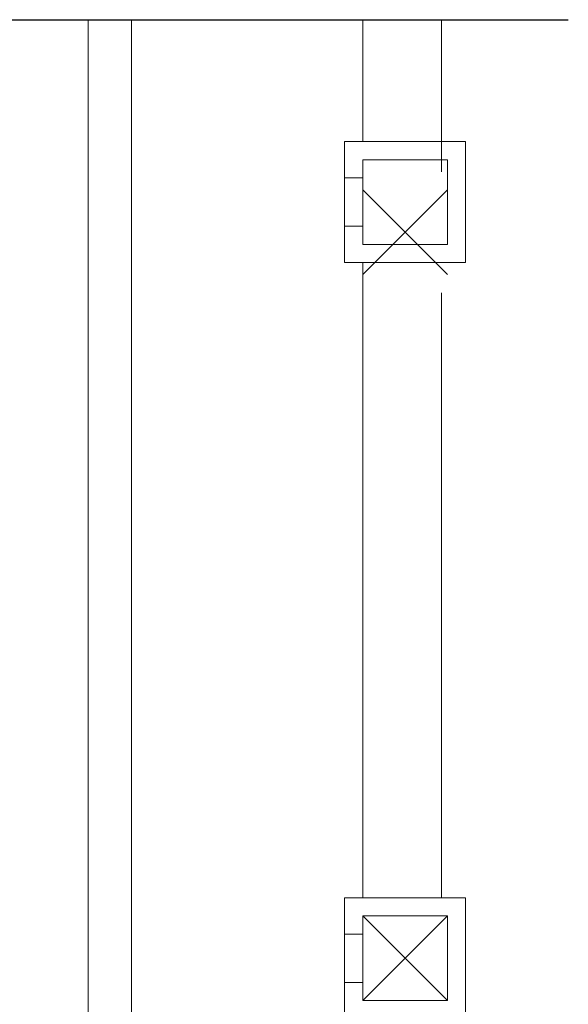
# Model space of a CAD drawing. Extents: x -1871171.1 to -1871111.3, y 2848215.5 to 2848272.6.
# Tile 96 of 121: x -1871141.3 to -1871136.8, y 2848264.5 to 2848272.6. Entities that reach past the tile are written whole.
import ezdxf

# ---------------------------------------------------------------- set-up
doc = ezdxf.new("R2010")
doc.units = 0
doc.header["$MEASUREMENT"] = 0
doc.linetypes.add('6075-BSE-ARQ-TERR$0$CENTER2', pattern=[1.125, 0.75, -0.125, 0.125, -0.125])
doc.layers.add('6075-BSE-ARQ-TERR$0$K-BSE-ARQ-ALV', color=7, linetype='CONTINUOUS', lineweight=5)
doc.layers.add('6075-BSE-ARQ-TERR$0$K-BSE-ARQ-LAY', color=252, linetype='CONTINUOUS', lineweight=5)
doc.layers.add('6075-BSE-ARQ-TERR$0$K-NV2-ARQ-SMB', color=81, linetype='CONTINUOUS')
doc.layers.add('K-NV2-ARQ-TXT-GER', color=1, linetype='CONTINUOUS')

# ---------------------------------------------------------------- blocks, each defined once
blk = doc.blocks.new('6075-BSE-ARQ-TERR')
at = {"layer": '6075-BSE-ARQ-TERR$0$K-BSE-ARQ-ALV'}
for p, q in [((28.35, 0), (27.35, 0)), ((27.35, 0), (27.35, -1)), ((28.35, -1), (28.35, 0)), ((27.5, -0.15), (28.2, -0.15)), ((27.5, -0.85), (27.5, -0.15)), ((28.2, -0.15), (28.2, -0.85)), ((27.35, -0.3), (27.5, -0.3)), ((27.5, -0.7), (27.35, -0.7)), ((28.2, -0.85), (27.5, -0.85)), ((27.35, -1), (28.35, -1)), ((28.35, -6.25), (27.35, -6.25)), ((27.35, -6.25), (27.35, -7.25)), ((28.35, -7.25), (28.35, -6.25)), ((27.5, -6.4), (28.2, -6.4)), ((27.5, -7.1), (27.5, -6.4)), ((28.2, -6.4), (28.2, -7.1)), ((27.35, -6.55), (27.5, -6.55)), ((27.5, -6.95), (27.35, -6.95)), ((28.2, -7.1), (27.5, -7.1))]:
    blk.add_line(p, q, dxfattribs=at)
at = {"layer": '6075-BSE-ARQ-TERR$0$K-BSE-ARQ-LAY'}
for p, q in [((25.23, -24.67), (25.23, 1.0075)), ((25.59, 1.0075), (25.59, -23.75)), ((27.5, 0), (27.5, 1.0075)), ((28.15, -0.25), (28.15, 1.0075)), ((28.2, -0.4), (27.5, -1.1)), ((27.5, -0.4), (28.2, -1.1)), ((27.5, -6.25), (27.5, -1)), ((28.15, -6.25), (28.15, -1.25)), ((28.2, -6.4), (27.5, -7.1)), ((27.5, -6.4), (28.2, -7.1))]:
    blk.add_line(p, q, dxfattribs=at)
at = {"layer": '6075-BSE-ARQ-TERR$0$K-NV2-ARQ-SMB', "color": 251, "linetype": '6075-BSE-ARQ-TERR$0$CENTER2', "ltscale": 10}
blk.add_line((-0.775, 1.0075), (29.1993, 1.0075), dxfattribs=at)

msp = doc.modelspace()

# ---------------------------------------------------------------- block references
at = {"layer": 'K-NV2-ARQ-TXT-GER', "color": 31, "lineweight": -3, "true_color": 0xffbf80}
msp.add_blockref('6075-BSE-ARQ-TERR', (-1871166.006, 2848271.5826), dxfattribs=at)

doc.saveas('drawing.dxf')
